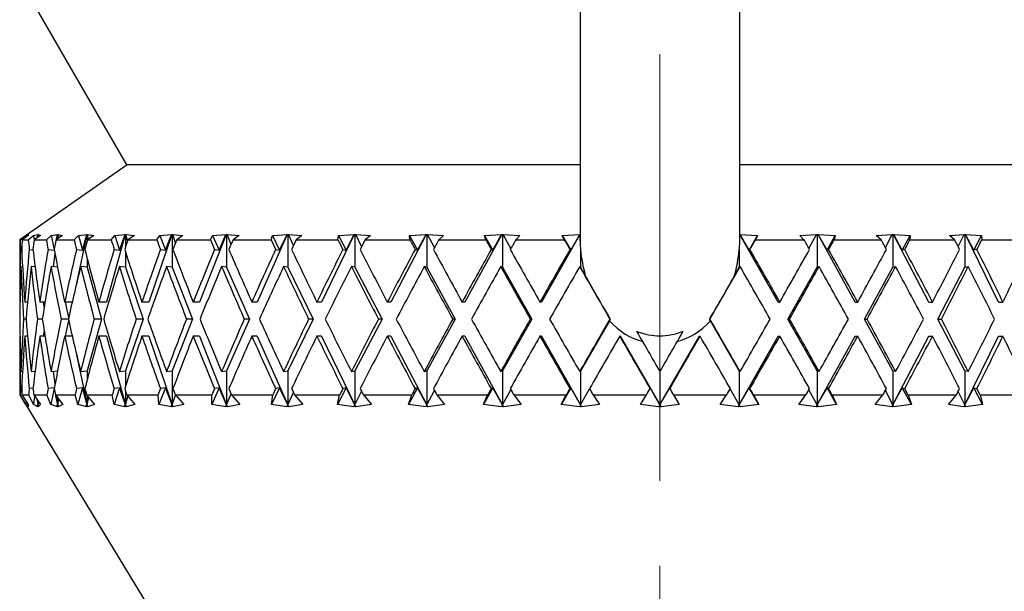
# Model space of a CAD drawing. Header units: inches. Extents: x 1.2 to 31.4, y 1 to 21.5.
# Tile 2 of 63: x 3.1 to 4.2, y 8.2 to 8.9. Entities that reach past the tile are written whole.
import ezdxf

# ---------------------------------------------------------------- set-up
doc = ezdxf.new("R2010")
doc.units = ezdxf.units.IN
doc.header["$MEASUREMENT"] = 0
doc.linetypes.add('CENTERX2', pattern=[0.8, 0.5, -0.1, 0.1, -0.1])

msp = doc.modelspace()

# ---------------------------------------------------------------- linework, layer by layer
at = {"color": 7, "linetype": 'CENTERX2', "lineweight": 18}
msp.add_line((3.8271, 7.5437), (3.8271, 15.8905), dxfattribs=at)
at = {"color": 7, "linetype": 'Continuous', "lineweight": 25}
for p, q in [((3.7336, 8.9479), (3.7336, 8.622)), ((3.9206, 8.622), (3.9206, 8.9478)), ((3.0771, 8.9307), (3.2021, 8.7142)), ((3.2028, 8.7142), (3.0771, 8.6262)), ((3.7336, 8.7142), (3.2021, 8.7142)), ((4.4521, 8.7142), (3.9206, 8.7142)), ((3.0776, 8.6262), (3.0844, 8.631)), ((3.0871, 8.631), (3.0799, 8.6262)), ((3.0844, 8.631), (3.087, 8.6322)), ((3.0844, 8.631), (3.0845, 8.6293)), ((3.087, 8.6322), (3.0869, 8.6309)), ((3.087, 8.6322), (3.0871, 8.6322)), ((3.0871, 8.6322), (3.0871, 8.631)), ((3.0872, 8.6322), (3.0871, 8.6322)), ((3.0871, 8.6322), (3.0872, 8.6322)), ((3.0871, 8.6322), (3.0871, 8.6322)), ((3.0871, 8.631), (3.0871, 8.6322)), ((3.0872, 8.6262), (3.0934, 8.631)), ((3.0934, 8.631), (3.0985, 8.6322)), ((3.0934, 8.631), (3.0941, 8.6263)), ((3.1014, 8.631), (3.094, 8.6262)), ((3.098, 8.6288), (3.0985, 8.6322)), ((3.0986, 8.6322), (3.0984, 8.6291)), ((3.0985, 8.6322), (3.0986, 8.6322)), ((3.0986, 8.6322), (3.0988, 8.6322)), ((3.0988, 8.6322), (3.099, 8.6322)), ((3.0988, 8.6322), (3.0988, 8.6293)), ((3.0989, 8.6322), (3.1014, 8.631)), ((3.099, 8.6322), (3.0989, 8.6322)), ((3.0991, 8.6295), (3.0989, 8.6322)), ((3.1084, 8.6262), (3.114, 8.631)), ((3.114, 8.631), (3.1215, 8.6322)), ((3.114, 8.631), (3.1175, 8.6148)), ((3.1272, 8.631), (3.1196, 8.6262)), ((3.1204, 8.6267), (3.1215, 8.6322)), ((3.1217, 8.6322), (3.1209, 8.627)), ((3.1215, 8.6322), (3.1217, 8.6322)), ((3.1217, 8.6322), (3.1219, 8.6322)), ((3.1219, 8.6322), (3.1223, 8.6322)), ((3.1219, 8.6322), (3.1219, 8.6277)), ((3.1222, 8.6322), (3.1272, 8.631)), ((3.1223, 8.6322), (3.1222, 8.6322)), ((3.1227, 8.6282), (3.1222, 8.6322)), ((3.1409, 8.6262), (3.1459, 8.631)), ((3.1558, 8.6322), (3.1437, 8.5753)), ((3.1459, 8.631), (3.1557, 8.6322)), ((3.1459, 8.631), (3.1506, 8.614)), ((3.1506, 8.614), (3.1557, 8.6322)), ((3.1557, 8.6322), (3.1558, 8.6322)), ((3.1558, 8.6322), (3.1562, 8.6322)), ((3.1562, 8.6322), (3.1566, 8.6322)), ((3.1562, 8.6322), (3.1562, 8.6254)), ((3.1641, 8.631), (3.1564, 8.6262)), ((3.1566, 8.6322), (3.1641, 8.631)), ((3.1566, 8.6322), (3.1566, 8.6322)), ((3.1577, 8.627), (3.1566, 8.6322)), ((3.2006, 8.6322), (3.1786, 8.5532)), ((3.1843, 8.6262), (3.1884, 8.631)), ((3.1884, 8.631), (3.2005, 8.6322)), ((3.1884, 8.631), (3.1942, 8.614)), ((3.1942, 8.614), (3.2005, 8.6322)), ((3.2005, 8.6322), (3.2006, 8.6322)), ((3.2006, 8.6322), (3.201, 8.6322)), ((3.201, 8.6322), (3.2016, 8.6322)), ((3.201, 8.6322), (3.201, 8.6177)), ((3.2015, 8.6322), (3.2114, 8.631)), ((3.2016, 8.6322), (3.2015, 8.6322)), ((3.2035, 8.6253), (3.2015, 8.6322)), ((3.2114, 8.631), (3.2038, 8.6262)), ((3.2552, 8.6322), (3.2284, 8.5532)), ((3.2378, 8.6262), (3.2411, 8.631)), ((3.2411, 8.631), (3.2551, 8.6322)), ((3.2411, 8.631), (3.2478, 8.614)), ((3.2478, 8.614), (3.2551, 8.6322)), ((3.2551, 8.6322), (3.2552, 8.6322)), ((3.2552, 8.6322), (3.2558, 8.6322)), ((3.2558, 8.6322), (3.2564, 8.6322)), ((3.2558, 8.6322), (3.2558, 8.5939)), ((3.2564, 8.6322), (3.2684, 8.631)), ((3.2564, 8.6322), (3.2564, 8.6322)), ((3.2596, 8.6227), (3.2564, 8.6322)), ((3.2684, 8.631), (3.261, 8.6262)), ((3.3189, 8.6322), (3.2876, 8.5532)), ((3.3006, 8.6262), (3.303, 8.631)), ((3.303, 8.631), (3.3187, 8.6322)), ((3.303, 8.631), (3.3106, 8.614)), ((3.3106, 8.614), (3.3187, 8.6322)), ((3.3187, 8.6322), (3.3189, 8.6322)), ((3.3189, 8.6322), (3.3195, 8.6322)), ((3.3195, 8.6322), (3.3202, 8.6322)), ((3.3195, 8.6322), (3.3195, 8.5939)), ((3.3202, 8.6322), (3.3342, 8.631)), ((3.3202, 8.6322), (3.3202, 8.6322)), ((3.3247, 8.6208), (3.3202, 8.6322)), ((3.3342, 8.631), (3.3271, 8.6262)), ((3.3905, 8.6322), (3.3554, 8.5532)), ((3.3717, 8.6262), (3.3731, 8.631)), ((3.3731, 8.631), (3.3904, 8.6322)), ((3.3731, 8.631), (3.3815, 8.614)), ((3.3815, 8.614), (3.3904, 8.6322)), ((3.3904, 8.6322), (3.3905, 8.6322)), ((3.3905, 8.6322), (3.3913, 8.6322)), ((3.3913, 8.6322), (3.3921, 8.6322)), ((3.3913, 8.6322), (3.3913, 8.5939)), ((3.392, 8.6322), (3.4078, 8.631)), ((3.3921, 8.6322), (3.392, 8.6322)), ((3.3978, 8.6193), (3.392, 8.6322)), ((3.4078, 8.631), (3.4011, 8.6262)), ((3.4691, 8.6322), (3.4306, 8.5532)), ((3.4499, 8.6262), (3.4505, 8.631)), ((3.4505, 8.631), (3.469, 8.6322)), ((3.4505, 8.631), (3.4594, 8.614)), ((3.4594, 8.614), (3.469, 8.6322)), ((3.469, 8.6322), (3.4691, 8.6322)), ((3.4691, 8.6322), (3.4699, 8.6322)), ((3.4699, 8.6322), (3.4707, 8.6322)), ((3.4699, 8.6322), (3.4699, 8.5939)), ((3.4707, 8.6322), (3.488, 8.631)), ((3.4707, 8.6322), (3.4707, 8.6322)), ((3.4776, 8.6181), (3.4707, 8.6322)), ((3.488, 8.631), (3.4818, 8.6262)), ((3.5533, 8.6322), (3.512, 8.5532)), ((3.5337, 8.631), (3.5532, 8.6322)), ((3.5342, 8.6262), (3.5337, 8.631)), ((3.5337, 8.631), (3.5431, 8.614)), ((3.5431, 8.614), (3.5532, 8.6322)), ((3.5532, 8.6322), (3.5533, 8.6322)), ((3.5533, 8.6322), (3.5541, 8.6322)), ((3.5541, 8.6322), (3.555, 8.6322)), ((3.5541, 8.6322), (3.5541, 8.5939)), ((3.555, 8.6322), (3.5735, 8.631)), ((3.555, 8.6322), (3.555, 8.6322)), ((3.563, 8.617), (3.555, 8.6322)), ((3.5735, 8.631), (3.568, 8.6262)), ((3.6418, 8.6322), (3.5984, 8.5532)), ((3.6216, 8.631), (3.6417, 8.6322)), ((3.623, 8.6262), (3.6216, 8.631)), ((3.6216, 8.631), (3.6313, 8.614)), ((3.6313, 8.614), (3.6417, 8.6322)), ((3.6417, 8.6322), (3.6418, 8.6322)), ((3.6418, 8.6322), (3.6427, 8.6322)), ((3.6427, 8.6322), (3.6436, 8.6322)), ((3.6427, 8.6322), (3.6427, 8.5939)), ((3.6436, 8.6322), (3.6631, 8.631)), ((3.6436, 8.6322), (3.6436, 8.6322)), ((3.6525, 8.6161), (3.6436, 8.6322)), ((3.6631, 8.631), (3.6582, 8.6262)), ((3.7332, 8.6322), (3.6884, 8.5532)), ((3.7127, 8.631), (3.7332, 8.6322)), ((3.7151, 8.6262), (3.7127, 8.631)), ((3.7127, 8.631), (3.7226, 8.614)), ((3.7226, 8.614), (3.7332, 8.6322)), ((3.7332, 8.6322), (3.7332, 8.6322)), ((3.7332, 8.6322), (3.7333, 8.6322)), ((3.9208, 8.6322), (3.9209, 8.6322)), ((3.9657, 8.5532), (3.9209, 8.6322)), ((3.9209, 8.6322), (3.921, 8.6322)), ((3.9316, 8.614), (3.921, 8.6322)), ((3.921, 8.6322), (3.9414, 8.631)), ((3.9316, 8.614), (3.9414, 8.631)), ((3.9414, 8.631), (3.9391, 8.6262)), ((3.9911, 8.631), (4.0105, 8.6322)), ((3.9959, 8.6262), (3.9911, 8.631)), ((4.0016, 8.6161), (4.0105, 8.6322)), ((4.0105, 8.6322), (4.0106, 8.6322)), ((4.0106, 8.6322), (4.0115, 8.6322)), ((4.0115, 8.6322), (4.0124, 8.6322)), ((4.0115, 8.6322), (4.0115, 8.5939)), ((4.0124, 8.6322), (4.0125, 8.6322)), ((4.0558, 8.5532), (4.0124, 8.6322)), ((4.0125, 8.6322), (4.0326, 8.631)), ((4.0229, 8.614), (4.0125, 8.6322)), ((4.0229, 8.614), (4.0326, 8.631)), ((4.0326, 8.631), (4.0312, 8.6262)), ((4.0806, 8.631), (4.0991, 8.6322)), ((4.0862, 8.6262), (4.0806, 8.631)), ((4.0912, 8.617), (4.0991, 8.6322)), ((4.0991, 8.6322), (4.1, 8.6322)), ((4.0991, 8.6322), (4.0991, 8.6322)), ((4.1, 8.6322), (4.1009, 8.6322)), ((4.1, 8.6322), (4.1, 8.5939)), ((4.1009, 8.6322), (4.101, 8.6322)), ((4.1422, 8.5532), (4.1009, 8.6322)), ((4.101, 8.6322), (4.1204, 8.631)), ((4.1111, 8.614), (4.101, 8.6322)), ((4.1111, 8.614), (4.1204, 8.631)), ((4.1204, 8.631), (4.12, 8.6262)), ((4.1662, 8.631), (4.1834, 8.6322)), ((4.1724, 8.6262), (4.1662, 8.631)), ((4.1765, 8.6181), (4.1834, 8.6322)), ((4.1834, 8.6322), (4.1843, 8.6322)), ((4.1834, 8.6322), (4.1834, 8.6322)), ((4.1843, 8.6322), (4.1851, 8.6322)), ((4.1843, 8.6322), (4.1843, 8.5939)), ((4.1851, 8.6322), (4.1852, 8.6322)), ((4.2236, 8.5532), (4.1851, 8.6322)), ((4.1852, 8.6322), (4.2037, 8.631)), ((4.1948, 8.614), (4.1852, 8.6322)), ((4.1948, 8.614), (4.2037, 8.631)), ((4.2037, 8.631), (4.2042, 8.6262)), ((3.0771, 8.6262), (3.0771, 8.5532)), ((3.0771, 8.6262), (3.0776, 8.6262)), ((3.0799, 8.6262), (3.0872, 8.6262)), ((3.094, 8.6262), (3.1084, 8.6262)), ((3.1196, 8.6262), (3.1409, 8.6262)), ((3.1564, 8.6262), (3.1843, 8.6262)), ((3.2038, 8.6262), (3.2378, 8.6262)), ((3.261, 8.6262), (3.3006, 8.6262)), ((3.3271, 8.6262), (3.3717, 8.6262)), ((3.4011, 8.6262), (3.4499, 8.6262)), ((3.4818, 8.6262), (3.5342, 8.6262)), ((3.568, 8.6262), (3.623, 8.6262)), ((3.6582, 8.6262), (3.7151, 8.6262)), ((3.9391, 8.6262), (3.9959, 8.6262)), ((4.0312, 8.6262), (4.0862, 8.6262)), ((4.12, 8.6262), (4.1724, 8.6262)), ((4.2042, 8.6262), (4.2531, 8.6262)), ((3.0794, 8.6146), (3.0779, 8.6148)), ((3.0883, 8.6148), (3.0927, 8.6143)), ((3.1103, 8.6148), (3.1176, 8.614)), ((3.1184, 8.6096), (3.1163, 8.5945)), ((3.1436, 8.6148), (3.1506, 8.614)), ((3.1877, 8.6148), (3.1942, 8.614)), ((3.201, 8.6119), (3.201, 8.5939)), ((3.2419, 8.6148), (3.2478, 8.614)), ((3.3053, 8.6148), (3.3106, 8.614)), ((3.3769, 8.6148), (3.3815, 8.614)), ((3.4557, 8.6148), (3.4594, 8.614)), ((3.5403, 8.6148), (3.5431, 8.614)), ((3.6294, 8.6148), (3.6313, 8.614)), ((3.7216, 8.6148), (3.7226, 8.614)), ((3.7342, 8.6143), (3.7342, 8.5939)), ((3.92, 8.6143), (3.92, 8.5939)), ((3.9326, 8.6148), (3.9316, 8.614)), ((4.0248, 8.6148), (4.0229, 8.614)), ((4.1139, 8.6148), (4.1111, 8.614)), ((4.1985, 8.6148), (4.1948, 8.614)), ((3.0786, 8.5948), (3.0804, 8.5946)), ((3.0951, 8.5943), (3.0904, 8.5948)), ((3.1214, 8.5939), (3.1138, 8.5948)), ((3.1562, 8.5939), (3.1485, 8.5948)), ((3.1562, 8.6042), (3.1562, 8.5939)), ((3.1562, 8.5939), (3.1731, 8.5332)), ((3.201, 8.5939), (3.1938, 8.5948)), ((3.201, 8.5939), (3.2216, 8.5332)), ((3.2558, 8.5939), (3.2492, 8.5948)), ((3.2558, 8.5939), (3.2797, 8.5332)), ((3.3195, 8.5939), (3.3137, 8.5948)), ((3.3195, 8.5939), (3.3465, 8.5332)), ((3.3913, 8.5939), (3.3862, 8.5948)), ((3.3913, 8.5939), (3.4208, 8.5332)), ((3.4699, 8.5939), (3.4658, 8.5948)), ((3.4699, 8.5939), (3.5016, 8.5332)), ((3.5541, 8.5939), (3.551, 8.5948)), ((3.5541, 8.5939), (3.5874, 8.5332)), ((3.6427, 8.5939), (3.6406, 8.5948)), ((3.6427, 8.5939), (3.6771, 8.5332)), ((3.7342, 8.5939), (3.7331, 8.5948)), ((3.7342, 8.5939), (3.7396, 8.5843)), ((3.9145, 8.5843), (3.92, 8.5939)), ((3.92, 8.5939), (3.9211, 8.5948)), ((3.9771, 8.5332), (4.0115, 8.5939)), ((4.0115, 8.5939), (4.0136, 8.5948)), ((4.0667, 8.5332), (4.1, 8.5939)), ((4.1, 8.5939), (4.1032, 8.5948)), ((4.1526, 8.5332), (4.1843, 8.5939)), ((4.1843, 8.5939), (4.1884, 8.5948)), ((3.0774, 8.5532), (3.0771, 8.5532)), ((3.0862, 8.5532), (3.083, 8.5532)), ((3.1067, 8.5532), (3.1006, 8.5532)), ((3.1046, 8.5532), (3.1056, 8.5462)), ((3.1386, 8.5532), (3.1298, 8.5532)), ((3.1305, 8.5532), (3.1344, 8.5349)), ((3.1786, 8.5532), (3.1699, 8.5532)), ((3.2284, 8.5532), (3.2203, 8.5532)), ((3.2876, 8.5532), (3.2804, 8.5532)), ((3.3554, 8.5532), (3.349, 8.5532)), ((3.4306, 8.5532), (3.4252, 8.5532)), ((3.512, 8.5532), (3.5078, 8.5532)), ((3.5984, 8.5532), (3.5953, 8.5532)), ((3.6884, 8.5532), (3.6865, 8.5532)), ((3.9657, 8.5532), (3.9676, 8.5532)), ((4.0558, 8.5532), (4.0588, 8.5532)), ((4.1422, 8.5532), (4.1464, 8.5532)), ((4.2236, 8.5532), (4.229, 8.5532)), ((3.0845, 8.5332), (3.0816, 8.5332)), ((3.1036, 8.5332), (3.0979, 8.5332)), ((3.1341, 8.5332), (3.1256, 8.5332)), ((3.1344, 8.5316), (3.1305, 8.5132)), ((3.1731, 8.5332), (3.1562, 8.4726)), ((3.1731, 8.5332), (3.1644, 8.5332)), ((3.2216, 8.5332), (3.201, 8.4726)), ((3.2216, 8.5332), (3.2136, 8.5332)), ((3.2797, 8.5332), (3.2558, 8.4726)), ((3.2797, 8.5332), (3.2725, 8.5332)), ((3.3465, 8.5332), (3.3195, 8.4726)), ((3.3465, 8.5332), (3.3402, 8.5332)), ((3.4208, 8.5332), (3.3913, 8.4726)), ((3.4208, 8.5332), (3.4155, 8.5332)), ((3.5016, 8.5332), (3.4699, 8.4726)), ((3.5016, 8.5332), (3.4973, 8.5332)), ((3.5874, 8.5332), (3.5541, 8.4726)), ((3.5874, 8.5332), (3.5844, 8.5332)), ((3.6771, 8.5332), (3.6427, 8.4726)), ((3.6771, 8.5332), (3.6752, 8.5332)), ((3.7679, 8.5311), (3.7342, 8.4726)), ((3.7689, 8.5332), (3.7685, 8.5332)), ((3.8853, 8.5332), (3.8857, 8.5332)), ((3.92, 8.4726), (3.8863, 8.5311)), ((4.0115, 8.4726), (3.9771, 8.5332)), ((3.9771, 8.5332), (3.9789, 8.5332)), ((4.1, 8.4726), (4.0667, 8.5332)), ((4.0667, 8.5332), (4.0698, 8.5332)), ((4.1843, 8.4726), (4.1526, 8.5332)), ((4.1526, 8.5332), (4.1568, 8.5332)), ((3.0771, 8.5132), (3.0771, 8.4442)), ((3.0774, 8.5132), (3.0771, 8.5132)), ((3.0862, 8.5132), (3.083, 8.5132)), ((3.1067, 8.5132), (3.1006, 8.5132)), ((3.1056, 8.5203), (3.1046, 8.5132)), ((3.1386, 8.5132), (3.1298, 8.5132)), ((3.1786, 8.5132), (3.1699, 8.5132)), ((3.1786, 8.5132), (3.201, 8.4326)), ((3.2284, 8.5132), (3.2203, 8.5132)), ((3.2284, 8.5132), (3.2558, 8.4326)), ((3.2876, 8.5132), (3.2804, 8.5132)), ((3.2876, 8.5132), (3.3195, 8.4326)), ((3.3554, 8.5132), (3.349, 8.5132)), ((3.3554, 8.5132), (3.3913, 8.4326)), ((3.4306, 8.5132), (3.4252, 8.5132)), ((3.4306, 8.5132), (3.4699, 8.4326)), ((3.512, 8.5132), (3.5078, 8.5132)), ((3.512, 8.5132), (3.5541, 8.4326)), ((3.5984, 8.5132), (3.5953, 8.5132)), ((3.5984, 8.5132), (3.6427, 8.4326)), ((3.6884, 8.5132), (3.6865, 8.5132)), ((3.6884, 8.5132), (3.7342, 8.4326)), ((3.7806, 8.5132), (3.78, 8.5132)), ((3.7806, 8.5132), (3.8271, 8.4326)), ((3.8271, 8.4326), (3.8735, 8.5132)), ((3.8735, 8.5132), (3.8742, 8.5132)), ((3.92, 8.4326), (3.9657, 8.5132)), ((3.9657, 8.5132), (3.9676, 8.5132)), ((4.0115, 8.4326), (4.0558, 8.5132)), ((4.0558, 8.5132), (4.0588, 8.5132)), ((4.1, 8.4326), (4.1422, 8.5132)), ((4.1422, 8.5132), (4.1464, 8.5132)), ((4.1843, 8.4326), (4.2236, 8.5132)), ((4.2236, 8.5132), (4.229, 8.5132)), ((3.1437, 8.4912), (3.1562, 8.4326)), ((3.0804, 8.4719), (3.0786, 8.4717)), ((3.0904, 8.4717), (3.0951, 8.4722)), ((3.1138, 8.4717), (3.1214, 8.4725)), ((3.1163, 8.4719), (3.1184, 8.4569)), ((3.1485, 8.4717), (3.1562, 8.4726)), ((3.1562, 8.4726), (3.1562, 8.4623)), ((3.1938, 8.4717), (3.201, 8.4726)), ((3.201, 8.4726), (3.201, 8.4546)), ((3.2492, 8.4717), (3.2558, 8.4726)), ((3.2558, 8.4726), (3.2558, 8.4326)), ((3.3137, 8.4717), (3.3195, 8.4726)), ((3.3195, 8.4726), (3.3195, 8.4326)), ((3.3862, 8.4717), (3.3913, 8.4726)), ((3.3913, 8.4726), (3.3913, 8.4326)), ((3.4658, 8.4717), (3.4699, 8.4726)), ((3.4699, 8.4726), (3.4699, 8.4326)), ((3.551, 8.4717), (3.5541, 8.4726)), ((3.5541, 8.4726), (3.5541, 8.4326)), ((3.6406, 8.4717), (3.6427, 8.4726)), ((3.6427, 8.4726), (3.6427, 8.4326)), ((3.7331, 8.4717), (3.7342, 8.4726)), ((3.7342, 8.4726), (3.7342, 8.4326)), ((3.8271, 8.4717), (3.8271, 8.4326)), ((3.9211, 8.4717), (3.92, 8.4726)), ((3.92, 8.4726), (3.92, 8.4326)), ((4.0115, 8.4726), (4.0115, 8.4326)), ((4.0136, 8.4717), (4.0115, 8.4726)), ((4.1, 8.4726), (4.1, 8.4326)), ((4.1032, 8.4717), (4.1, 8.4726)), ((4.1843, 8.4726), (4.1843, 8.4326)), ((4.1884, 8.4717), (4.1843, 8.4726)), ((3.0771, 8.4442), (3.4271, 7.8692)), ((3.0771, 8.4442), (3.0777, 8.4442)), ((3.0842, 8.4331), (3.0777, 8.4442)), ((3.0779, 8.4517), (3.0794, 8.4518)), ((3.0797, 8.4442), (3.0871, 8.4331)), ((3.0797, 8.4442), (3.0876, 8.4442)), ((3.0931, 8.4331), (3.0876, 8.4442)), ((3.0927, 8.4522), (3.0883, 8.4517)), ((3.0935, 8.4442), (3.1016, 8.4331)), ((3.0935, 8.4442), (3.109, 8.4442)), ((3.1135, 8.4331), (3.109, 8.4442)), ((3.1176, 8.4525), (3.1103, 8.4517)), ((3.1175, 8.4516), (3.1135, 8.4331)), ((3.1189, 8.4442), (3.1276, 8.4331)), ((3.1189, 8.4442), (3.1419, 8.4442)), ((3.1452, 8.4331), (3.1419, 8.4442)), ((3.1506, 8.4525), (3.1436, 8.4517)), ((3.1506, 8.4525), (3.1452, 8.4331)), ((3.1562, 8.4326), (3.1506, 8.4525)), ((3.1554, 8.4442), (3.1646, 8.4331)), ((3.1554, 8.4442), (3.1855, 8.4442)), ((3.1877, 8.4331), (3.1855, 8.4442)), ((3.1942, 8.4525), (3.1877, 8.4517)), ((3.1942, 8.4525), (3.1877, 8.4331)), ((3.201, 8.4326), (3.1942, 8.4525)), ((3.201, 8.4487), (3.201, 8.4326)), ((3.2025, 8.4442), (3.212, 8.4331)), ((3.2025, 8.4442), (3.2392, 8.4442)), ((3.2402, 8.4331), (3.2392, 8.4442)), ((3.2478, 8.4525), (3.2402, 8.4331)), ((3.2478, 8.4525), (3.2419, 8.4517)), ((3.2558, 8.4326), (3.2478, 8.4525)), ((3.2558, 8.4326), (3.2597, 8.444)), ((3.2595, 8.4442), (3.2692, 8.4331)), ((3.2595, 8.4442), (3.3022, 8.4442)), ((3.3106, 8.4525), (3.302, 8.4331)), ((3.302, 8.4331), (3.3022, 8.4442)), ((3.3106, 8.4525), (3.3053, 8.4517)), ((3.3195, 8.4326), (3.3106, 8.4525)), ((3.3195, 8.4326), (3.3247, 8.4457)), ((3.3254, 8.4442), (3.3351, 8.4331)), ((3.3254, 8.4442), (3.3735, 8.4442)), ((3.3815, 8.4525), (3.372, 8.4331)), ((3.372, 8.4331), (3.3735, 8.4442)), ((3.3815, 8.4525), (3.3769, 8.4517)), ((3.3913, 8.4326), (3.3815, 8.4525)), ((3.3913, 8.4326), (3.3978, 8.4472)), ((3.3992, 8.4442), (3.4088, 8.4331)), ((3.3992, 8.4442), (3.4519, 8.4442)), ((3.4594, 8.4525), (3.4493, 8.4331)), ((3.4493, 8.4331), (3.4519, 8.4442)), ((3.4594, 8.4525), (3.4557, 8.4517)), ((3.4699, 8.4326), (3.4594, 8.4525)), ((3.4699, 8.4326), (3.4776, 8.4484)), ((3.4798, 8.4442), (3.4891, 8.4331)), ((3.4798, 8.4442), (3.5363, 8.4442)), ((3.5431, 8.4525), (3.5325, 8.4331)), ((3.5325, 8.4331), (3.5363, 8.4442)), ((3.5431, 8.4525), (3.5403, 8.4517)), ((3.5541, 8.4326), (3.5431, 8.4525)), ((3.5541, 8.4326), (3.563, 8.4494)), ((3.5658, 8.4442), (3.5748, 8.4331)), ((3.5658, 8.4442), (3.6252, 8.4442)), ((3.6313, 8.4525), (3.6203, 8.4331)), ((3.6203, 8.4331), (3.6252, 8.4442)), ((3.6313, 8.4525), (3.6294, 8.4517)), ((3.6427, 8.4326), (3.6313, 8.4525)), ((3.6427, 8.4326), (3.6525, 8.4504)), ((3.656, 8.4442), (3.6644, 8.4331)), ((3.656, 8.4442), (3.7173, 8.4442)), ((3.7226, 8.4525), (3.7114, 8.4331)), ((3.7114, 8.4331), (3.7173, 8.4442)), ((3.7226, 8.4525), (3.7216, 8.4517)), ((3.7342, 8.4326), (3.7226, 8.4525)), ((3.7342, 8.4326), (3.7448, 8.4513)), ((3.7489, 8.4442), (3.8112, 8.4442)), ((3.7489, 8.4442), (3.7565, 8.4331)), ((3.8043, 8.4331), (3.8112, 8.4442)), ((3.8271, 8.4326), (3.8155, 8.4525)), ((3.8155, 8.4525), (3.8155, 8.4517)), ((3.8271, 8.4326), (3.8387, 8.4525)), ((3.8387, 8.4525), (3.8387, 8.4517)), ((3.843, 8.4442), (3.9053, 8.4442)), ((3.843, 8.4442), (3.8498, 8.4331)), ((3.8976, 8.4331), (3.9053, 8.4442)), ((3.92, 8.4326), (3.9094, 8.4513)), ((3.92, 8.4326), (3.9316, 8.4525)), ((3.9316, 8.4525), (3.9326, 8.4517)), ((3.9428, 8.4331), (3.9316, 8.4525)), ((3.9368, 8.4442), (3.9428, 8.4331)), ((3.9368, 8.4442), (3.9982, 8.4442)), ((3.9898, 8.4331), (3.9982, 8.4442)), ((4.0115, 8.4326), (4.0016, 8.4504)), ((4.0115, 8.4326), (4.0229, 8.4525)), ((4.0339, 8.4331), (4.0229, 8.4525)), ((4.0229, 8.4525), (4.0248, 8.4517)), ((4.0289, 8.4442), (4.0339, 8.4331)), ((4.0289, 8.4442), (4.0883, 8.4442)), ((4.0794, 8.4331), (4.0883, 8.4442)), ((4.1, 8.4326), (4.0912, 8.4494)), ((4.1, 8.4326), (4.1111, 8.4525)), ((4.1217, 8.4331), (4.1111, 8.4525)), ((4.1111, 8.4525), (4.1139, 8.4517)), ((4.1179, 8.4442), (4.1217, 8.4331)), ((4.1179, 8.4442), (4.1744, 8.4442)), ((4.165, 8.4331), (4.1744, 8.4442)), ((4.1843, 8.4326), (4.1765, 8.4484)), ((4.1843, 8.4326), (4.1948, 8.4525)), ((4.2049, 8.4331), (4.1948, 8.4525)), ((4.1948, 8.4525), (4.1985, 8.4517)), ((4.2022, 8.4442), (4.2049, 8.4331)), ((4.2022, 8.4442), (4.255, 8.4442)), ((3.0845, 8.437), (3.0842, 8.4331)), ((3.0869, 8.4303), (3.0842, 8.4331)), ((3.0857, 8.4324), (3.0869, 8.4303)), ((3.0871, 8.4303), (3.0857, 8.4324)), ((3.087, 8.4332), (3.0871, 8.4326)), ((3.0871, 8.4331), (3.0871, 8.4303)), ((3.0945, 8.4429), (3.0931, 8.4331)), ((3.0984, 8.4303), (3.0931, 8.4331)), ((3.0974, 8.4324), (3.0988, 8.4326)), ((3.0974, 8.4324), (3.0984, 8.4303)), ((3.0989, 8.4303), (3.0974, 8.4324)), ((3.0988, 8.4326), (3.098, 8.4381)), ((3.0984, 8.4375), (3.0988, 8.4326)), ((3.0988, 8.437), (3.0988, 8.4326)), ((3.0988, 8.4326), (3.099, 8.4366)), ((3.0988, 8.4326), (3.0989, 8.4303)), ((3.1016, 8.4331), (3.0989, 8.4303)), ((3.1214, 8.4303), (3.1135, 8.4331)), ((3.1219, 8.4326), (3.1196, 8.4432)), ((3.1206, 8.4421), (3.1219, 8.4326)), ((3.1206, 8.4324), (3.1219, 8.4326)), ((3.1206, 8.4324), (3.1214, 8.4303)), ((3.1222, 8.4303), (3.1206, 8.4324)), ((3.1219, 8.4403), (3.1219, 8.4326)), ((3.1219, 8.4326), (3.1229, 8.4391)), ((3.1219, 8.4326), (3.1222, 8.4303)), ((3.1276, 8.4331), (3.1222, 8.4303)), ((3.1556, 8.4303), (3.1452, 8.4331)), ((3.1549, 8.4324), (3.1562, 8.4326)), ((3.1549, 8.4324), (3.1556, 8.4303)), ((3.1567, 8.4303), (3.1549, 8.4324)), ((3.1562, 8.4432), (3.1562, 8.4326)), ((3.1562, 8.4326), (3.158, 8.4411)), ((3.1562, 8.4326), (3.1567, 8.4303)), ((3.1646, 8.4331), (3.1567, 8.4303)), ((3.2003, 8.4303), (3.1877, 8.4331)), ((3.1999, 8.4324), (3.201, 8.4326)), ((3.1999, 8.4324), (3.2003, 8.4303)), ((3.2017, 8.4303), (3.1999, 8.4324)), ((3.201, 8.4326), (3.2039, 8.4426)), ((3.201, 8.4326), (3.2017, 8.4303)), ((3.212, 8.4331), (3.2017, 8.4303)), ((3.2549, 8.4303), (3.2402, 8.4331)), ((3.2547, 8.4324), (3.2558, 8.4326)), ((3.2547, 8.4324), (3.2549, 8.4303)), ((3.2565, 8.4303), (3.2547, 8.4324)), ((3.2558, 8.4326), (3.2565, 8.4303)), ((3.2692, 8.4331), (3.2565, 8.4303)), ((3.3185, 8.4303), (3.302, 8.4331)), ((3.3186, 8.4324), (3.3185, 8.4303)), ((3.3186, 8.4324), (3.3195, 8.4326)), ((3.3204, 8.4303), (3.3186, 8.4324)), ((3.3195, 8.4326), (3.3204, 8.4303)), ((3.3351, 8.4331), (3.3204, 8.4303)), ((3.3902, 8.4303), (3.372, 8.4331)), ((3.3905, 8.4324), (3.3902, 8.4303)), ((3.3905, 8.4324), (3.3913, 8.4326)), ((3.3923, 8.4303), (3.3905, 8.4324)), ((3.3913, 8.4326), (3.3923, 8.4303)), ((3.4088, 8.4331), (3.3923, 8.4303)), ((3.4687, 8.4303), (3.4493, 8.4331)), ((3.4692, 8.4324), (3.4687, 8.4303)), ((3.4692, 8.4324), (3.4699, 8.4326)), ((3.471, 8.4303), (3.4692, 8.4324)), ((3.4699, 8.4326), (3.471, 8.4303)), ((3.4891, 8.4331), (3.471, 8.4303)), ((3.5529, 8.4303), (3.5325, 8.4331)), ((3.5536, 8.4324), (3.5529, 8.4303)), ((3.5536, 8.4324), (3.5541, 8.4326)), ((3.5553, 8.4303), (3.5536, 8.4324)), ((3.5541, 8.4326), (3.5553, 8.4303)), ((3.5748, 8.4331), (3.5553, 8.4303)), ((3.6414, 8.4303), (3.6203, 8.4331)), ((3.6423, 8.4324), (3.6414, 8.4303)), ((3.6423, 8.4324), (3.6427, 8.4326)), ((3.6439, 8.4303), (3.6423, 8.4324)), ((3.6427, 8.4326), (3.6439, 8.4303)), ((3.6644, 8.4331), (3.6439, 8.4303)), ((3.7329, 8.4303), (3.7114, 8.4331)), ((3.734, 8.4324), (3.7329, 8.4303)), ((3.734, 8.4324), (3.7342, 8.4326)), ((3.7354, 8.4303), (3.734, 8.4324)), ((3.7342, 8.4326), (3.7354, 8.4303)), ((3.7565, 8.4331), (3.7354, 8.4303)), ((3.8258, 8.4303), (3.8043, 8.4331)), ((3.8258, 8.4303), (3.8271, 8.4326)), ((3.8271, 8.4324), (3.8258, 8.4303)), ((3.8271, 8.4326), (3.8284, 8.4303)), ((3.8271, 8.4324), (3.8271, 8.4326)), ((3.8284, 8.4303), (3.8271, 8.4324)), ((3.8498, 8.4331), (3.8284, 8.4303)), ((3.9187, 8.4303), (3.8976, 8.4331)), ((3.9187, 8.4303), (3.92, 8.4326)), ((3.9202, 8.4324), (3.9187, 8.4303)), ((3.9202, 8.4324), (3.92, 8.4326)), ((3.9213, 8.4303), (3.9202, 8.4324)), ((3.9428, 8.4331), (3.9213, 8.4303)), ((4.0102, 8.4303), (3.9898, 8.4331)), ((4.0102, 8.4303), (4.0115, 8.4326)), ((4.0118, 8.4324), (4.0102, 8.4303)), ((4.0118, 8.4324), (4.0115, 8.4326)), ((4.0128, 8.4303), (4.0118, 8.4324)), ((4.0339, 8.4331), (4.0128, 8.4303)), ((4.0989, 8.4303), (4.0794, 8.4331)), ((4.0989, 8.4303), (4.1, 8.4326)), ((4.1005, 8.4324), (4.0989, 8.4303)), ((4.1005, 8.4324), (4.1, 8.4326)), ((4.1013, 8.4303), (4.1005, 8.4324)), ((4.1217, 8.4331), (4.1013, 8.4303)), ((4.1832, 8.4303), (4.165, 8.4331)), ((4.1832, 8.4303), (4.1843, 8.4326)), ((4.1849, 8.4324), (4.1832, 8.4303)), ((4.1849, 8.4324), (4.1843, 8.4326)), ((4.1855, 8.4303), (4.1849, 8.4324)), ((4.2049, 8.4331), (4.1855, 8.4303))]:
    msp.add_line(p, q, dxfattribs=at)
for centre, major_axis, ratio, start_param, end_param in [((3.8271, 8.6495), (0.0237, 0.1328), 0.683068, 1.821712, 1.958374), ((3.8271, 8.6495), (-0.0237, 0.1328), 0.683068, 4.324811, 4.461473), ((3.8271, 8.5132), (-0.1391, 1.2966), 0.568385, 1.422801, 1.43163), ((3.8271, 8.5132), (0, 1.299), 0.57735, 1.483709, 1.492537), ((3.8271, 8.5132), (-0.2662, 1.291), 0.543131, 1.372173, 1.381001), ((3.8271, 8.5132), (0.1391, 1.2966), 0.568385, 1.544617, 1.553445), ((3.8271, 8.5132), (-0.3749, 1.2851), 0.505471, 1.337327, 1.346155), ((3.8271, 8.5132), (0.2662, 1.291), 0.543131, 1.595245, 1.604073), ((3.8271, 8.5132), (-0.4644, 1.2814), 0.459607, 1.318657, 1.327485), ((3.8271, 8.5132), (0.3749, 1.2851), 0.505471, 1.630091, 1.63892), ((3.8271, 8.5132), (-0.5371, 1.2803), 0.408882, 1.313849, 1.322677), ((3.8271, 8.5132), (0.4644, 1.2814), 0.459607, 1.648761, 1.65759), ((3.8271, 8.5132), (-0.5957, 1.2817), 0.355558, 1.319935, 1.328763), ((3.8271, 8.5132), (0.5371, 1.2803), 0.408882, 1.65357, 1.662398), ((3.8271, 8.5132), (-0.6426, 1.2846), 0.301024, 1.334237, 1.343065), ((3.8271, 8.5132), (0.5957, 1.2817), 0.355558, 1.647483, 1.656311), ((3.8271, 8.5132), (-0.6797, 1.2882), 0.246069, 1.354596, 1.363424), ((3.8271, 8.5132), (0.6426, 1.2846), 0.301024, 1.633181, 1.64201), ((3.8271, 8.5132), (-0.7082, 1.292), 0.191101, 1.379337, 1.388166), ((3.8271, 8.5132), (0.6797, 1.2882), 0.246069, 1.612822, 1.62165), ((3.8271, 8.5132), (-0.7289, 1.2952), 0.136294, 1.407156, 1.415984), ((3.8271, 8.5132), (0.7082, 1.292), 0.191101, 1.588081, 1.596909), ((3.8271, 8.5132), (-0.7425, 1.2976), 0.08168, 1.437008, 1.445836), ((3.8271, 8.5132), (0.7289, 1.2952), 0.136294, 1.560262, 1.569091), ((3.8271, 8.5132), (-0.7492, 1.2989), 0.027209, 1.468017, 1.476845), ((3.8271, 8.5132), (0.7492, 1.2989), 0.027209, 4.80634, 4.815169), ((3.8271, 8.5132), (-0.7289, 1.2952), 0.136294, 4.714095, 4.722923), ((3.8271, 8.5132), (0.7425, 1.2976), 0.08168, 4.837349, 4.846178), ((3.8271, 8.5132), (-0.7082, 1.292), 0.191101, 4.686276, 4.695104), ((3.8271, 8.5132), (0.7289, 1.2952), 0.136294, 4.867201, 4.876029), ((3.8271, 8.5132), (-0.6797, 1.2882), 0.246069, 4.661535, 4.670363), ((3.8271, 8.5132), (0.7082, 1.292), 0.191101, 4.89502, 4.903848), ((3.8271, 8.5532), (0, 1.299), 0.57735, 1.523392, 1.570796), ((3.8271, 8.5532), (-0.1391, 1.2966), 0.568385, 1.462484, 1.509888), ((3.8271, 8.5532), (0.1391, 1.2966), 0.568385, 1.584299, 1.631704), ((3.8271, 8.5532), (-0.2662, 1.291), 0.543131, 1.411856, 1.45926), ((3.8271, 8.5532), (0.2662, 1.291), 0.543131, 1.634927, 1.682332), ((3.8271, 8.5532), (-0.3749, 1.2851), 0.505471, 1.377009, 1.424414), ((3.8271, 8.5532), (0.3749, 1.2851), 0.505471, 1.669774, 1.717178), ((3.8271, 8.5532), (-0.4644, 1.2814), 0.459607, 1.358339, 1.405744), ((3.8271, 8.5532), (0.4644, 1.2814), 0.459607, 1.688444, 1.735849), ((3.8271, 8.5532), (-0.5371, 1.2803), 0.408882, 1.353531, 1.400936), ((3.8271, 8.5532), (0.5371, 1.2803), 0.408882, 1.693252, 1.740657), ((3.8271, 8.5532), (-0.5957, 1.2817), 0.355558, 1.359618, 1.407022), ((3.8271, 8.5532), (0.5957, 1.2817), 0.355558, 1.687165, 1.73457), ((3.8271, 8.5532), (-0.6426, 1.2846), 0.301024, 1.373919, 1.421324), ((3.8271, 8.5532), (0.6426, 1.2846), 0.301024, 1.672864, 1.720269), ((3.8271, 8.5532), (-0.6797, 1.2882), 0.246069, 1.394278, 1.441683), ((3.8271, 8.5532), (0.6797, 1.2882), 0.246069, 1.652505, 1.699909), ((3.8271, 8.5532), (-0.7082, 1.292), 0.191101, 1.41902, 1.466425), ((3.8271, 8.5532), (0.7082, 1.292), 0.191101, 1.627763, 1.675168), ((3.8271, 8.5532), (-0.7289, 1.2952), 0.136294, 1.446838, 1.494243), ((3.8271, 8.5532), (0.7289, 1.2952), 0.136294, 1.599945, 1.64735), ((3.8271, 8.5532), (-0.7425, 1.2976), 0.08168, 1.47669, 1.524095), ((3.8271, 8.5532), (0.7425, 1.2976), 0.08168, 1.570093, 1.617498), ((3.8271, 8.6377), (0.0083, 0.1326), 0.70433, 1.791554, 2.028215), ((3.8271, 8.6377), (-0.0083, 0.1326), 0.70433, 4.25497, 4.491632), ((3.8271, 8.5532), (-0.7425, 1.2976), 0.08168, 4.665687, 4.713092), ((3.8271, 8.5532), (0.7425, 1.2976), 0.08168, 4.759091, 4.806495), ((3.8271, 8.5532), (-0.7289, 1.2952), 0.136294, 4.635836, 4.683241), ((3.8271, 8.5532), (0.7289, 1.2952), 0.136294, 4.788942, 4.836347), ((3.8271, 8.5532), (-0.7082, 1.292), 0.191101, 4.608017, 4.655422), ((3.8271, 8.5532), (0.7082, 1.292), 0.191101, 4.816761, 4.864166), ((3.8271, 8.5532), (-0.6797, 1.2882), 0.246069, 4.583276, 4.630681), ((3.8271, 8.5532), (0.6797, 1.2882), 0.246069, 4.841502, 4.888907), ((3.8271, 8.5132), (0, 1.299), 0.57735, 1.507964, 1.5554), ((3.8271, 8.5132), (-0.1391, 1.2966), 0.568385, 1.447057, 1.494492), ((3.8271, 8.5132), (0.1391, 1.2966), 0.568385, 1.568872, 1.616308), ((3.8271, 8.5132), (-0.2662, 1.291), 0.543131, 1.396429, 1.443864), ((3.8271, 8.5132), (0.2662, 1.291), 0.543131, 1.6195, 1.666936), ((3.8271, 8.5132), (-0.3749, 1.2851), 0.505471, 1.361582, 1.409018), ((3.8271, 8.5132), (0.3749, 1.2851), 0.505471, 1.654347, 1.701782), ((3.8271, 8.5132), (-0.4644, 1.2814), 0.459607, 1.342912, 1.390348), ((3.8271, 8.5132), (0.4644, 1.2814), 0.459607, 1.673017, 1.720452), ((3.8271, 8.5132), (-0.5371, 1.2803), 0.408882, 1.338104, 1.385539), ((3.8271, 8.5132), (0.5371, 1.2803), 0.408882, 1.677825, 1.72526), ((3.8271, 8.5132), (-0.5957, 1.2817), 0.355558, 1.344191, 1.391626), ((3.8271, 8.5132), (0.5957, 1.2817), 0.355558, 1.671738, 1.719174), ((3.8271, 8.5132), (-0.6426, 1.2846), 0.301024, 1.358492, 1.405928), ((3.8271, 8.5132), (0.6426, 1.2846), 0.301024, 1.657437, 1.704872), ((3.8271, 8.5132), (-0.6797, 1.2882), 0.246069, 1.378851, 1.426287), ((3.8271, 8.5132), (0.6797, 1.2882), 0.246069, 1.637078, 1.684513), ((3.8271, 8.5132), (-0.7082, 1.292), 0.191101, 1.403593, 1.451028), ((3.8271, 8.5132), (0.7082, 1.292), 0.191101, 1.612336, 1.659772), ((3.8271, 8.5132), (-0.7289, 1.2952), 0.136294, 1.431411, 1.478846), ((3.8271, 8.5132), (0.7289, 1.2952), 0.136294, 1.584518, 1.631953), ((3.8271, 8.5132), (-0.7425, 1.2976), 0.08168, 1.461263, 1.508698), ((3.8271, 8.5132), (0.7425, 1.2976), 0.08168, 1.554666, 1.602101), ((3.8271, 8.5132), (-0.7492, 1.2989), 0.027209, 1.492272, 1.539707), ((3.8271, 8.5132), (0.7492, 1.2989), 0.027209, 4.743478, 4.790913), ((3.8271, 8.5132), (-0.7425, 1.2976), 0.08168, 4.681084, 4.728519), ((3.8271, 8.5132), (0.7425, 1.2976), 0.08168, 4.774487, 4.821922), ((3.8271, 8.5132), (-0.7289, 1.2952), 0.136294, 4.651232, 4.698668), ((3.8271, 8.5132), (0.7289, 1.2952), 0.136294, 4.804339, 4.851774), ((3.8271, 8.5132), (-0.7082, 1.292), 0.191101, 4.623414, 4.670849), ((3.8271, 8.5132), (0.7082, 1.292), 0.191101, 4.832157, 4.879593), ((3.8271, 8.5132), (-0.6797, 1.2882), 0.246069, 4.598673, 4.646108), ((3.8271, 8.4527), (-0.0936, 0.1467), 0.040274, 0.432082, 0.964248), ((3.8271, 8.4527), (0.0936, 0.1467), 0.040274, 5.318937, 5.851103), ((3.8271, 8.5532), (0, 1.299), 0.57735, 1.586193, 1.633628), ((3.8271, 8.5532), (0.1391, 1.2966), 0.568385, 1.647101, 1.694536), ((3.8271, 8.5532), (-0.1391, 1.2966), 0.568385, 1.525285, 1.57272), ((3.8271, 8.5532), (0.2662, 1.291), 0.543131, 1.697729, 1.745164), ((3.8271, 8.5532), (-0.2662, 1.291), 0.543131, 1.474657, 1.522092), ((3.8271, 8.5532), (0.3749, 1.2851), 0.505471, 1.732575, 1.78001), ((3.8271, 8.5532), (-0.3749, 1.2851), 0.505471, 1.439811, 1.487246), ((3.8271, 8.5532), (0.4644, 1.2814), 0.459607, 1.751245, 1.79868), ((3.8271, 8.5532), (-0.4644, 1.2814), 0.459607, 1.421141, 1.468576), ((3.8271, 8.5532), (0.5371, 1.2803), 0.408882, 1.756054, 1.803489), ((3.8271, 8.5532), (-0.5371, 1.2803), 0.408882, 1.416332, 1.463767), ((3.8271, 8.5532), (0.5957, 1.2817), 0.355558, 1.749967, 1.797402), ((3.8271, 8.5532), (-0.5957, 1.2817), 0.355558, 1.422419, 1.469854), ((3.8271, 8.5532), (0.6426, 1.2846), 0.301024, 1.735665, 1.7831), ((3.8271, 8.5532), (-0.6426, 1.2846), 0.301024, 1.436721, 1.484156), ((3.8271, 8.5532), (0.6797, 1.2882), 0.246069, 1.715306, 1.762741), ((3.8271, 8.5532), (-0.6797, 1.2882), 0.246069, 1.45708, 1.504515), ((3.8271, 8.5532), (0.7082, 1.292), 0.191101, 1.690565, 1.738), ((3.8271, 8.5532), (-0.7082, 1.292), 0.191101, 1.481821, 1.529256), ((3.8271, 8.5532), (0.7289, 1.2952), 0.136294, 1.662746, 1.710181), ((3.8271, 8.5532), (-0.7289, 1.2952), 0.136294, 1.50964, 1.557075), ((3.8271, 8.5532), (0.7425, 1.2976), 0.08168, 1.632895, 1.68033), ((3.8271, 8.5532), (-0.7425, 1.2976), 0.08168, 1.539491, 1.586927), ((3.8271, 8.5532), (0.7492, 1.2989), 0.027209, 1.601885, 1.649321), ((3.8271, 8.6334), (0.0935, 0.1825), 0.036062, 2.170137, 2.183948), ((3.8271, 8.6377), (0.0083, 0.1326), 0.70433, 2.54657, 3.01812), ((3.8271, 8.6377), (-0.0083, 0.1326), 0.70433, 3.265065, 3.736615), ((3.8271, 8.6334), (-0.0935, 0.1825), 0.036062, 4.099237, 4.113048), ((3.8271, 8.5532), (-0.7492, 1.2989), 0.027209, 4.633865, 4.6813), ((3.8271, 8.5532), (0.7425, 1.2976), 0.08168, 4.696259, 4.743694), ((3.8271, 8.5532), (-0.7425, 1.2976), 0.08168, 4.602856, 4.650291), ((3.8271, 8.5532), (0.7289, 1.2952), 0.136294, 4.72611, 4.773546), ((3.8271, 8.5532), (-0.7289, 1.2952), 0.136294, 4.573004, 4.620439), ((3.8271, 8.5532), (0.7082, 1.292), 0.191101, 4.753929, 4.801364), ((3.8271, 8.5532), (-0.7082, 1.292), 0.191101, 4.545185, 4.592621), ((3.8271, 8.5532), (0.6797, 1.2882), 0.246069, 4.77867, 4.826105), ((3.8271, 8.5132), (0, 1.299), 0.57735, 1.570796, 1.618201), ((3.8271, 8.5132), (0.1391, 1.2966), 0.568385, 1.631704, 1.679109), ((3.8271, 8.5132), (-0.1391, 1.2966), 0.568385, 1.509888, 1.557293), ((3.8271, 8.5132), (0.2662, 1.291), 0.543131, 1.682332, 1.729737), ((3.8271, 8.5132), (-0.2662, 1.291), 0.543131, 1.45926, 1.506665), ((3.8271, 8.5132), (0.3749, 1.2851), 0.505471, 1.717178, 1.764583), ((3.8271, 8.5132), (-0.3749, 1.2851), 0.505471, 1.424414, 1.471819), ((3.8271, 8.5132), (0.4644, 1.2814), 0.459607, 1.735849, 1.783253), ((3.8271, 8.5132), (-0.4644, 1.2814), 0.459607, 1.405744, 1.453149), ((3.8271, 8.5132), (0.5371, 1.2803), 0.408882, 1.740657, 1.788062), ((3.8271, 8.5132), (-0.5371, 1.2803), 0.408882, 1.400936, 1.44834), ((3.8271, 8.5132), (0.5957, 1.2817), 0.355558, 1.73457, 1.781975), ((3.8271, 8.5132), (-0.5957, 1.2817), 0.355558, 1.407022, 1.454427), ((3.8271, 8.5132), (0.6426, 1.2846), 0.301024, 1.720269, 1.767673), ((3.8271, 8.5132), (-0.6426, 1.2846), 0.301024, 1.421324, 1.468729), ((3.8271, 8.5132), (0.6797, 1.2882), 0.246069, 1.699909, 1.747314), ((3.8271, 8.5132), (-0.6797, 1.2882), 0.246069, 1.441683, 1.489088), ((3.8271, 8.5132), (0.7082, 1.292), 0.191101, 1.675168, 1.722573), ((3.8271, 8.5132), (-0.7082, 1.292), 0.191101, 1.466425, 1.513829), ((3.8271, 8.5132), (0.7289, 1.2952), 0.136294, 1.64735, 1.694754), ((3.8271, 8.5132), (-0.7289, 1.2952), 0.136294, 1.494243, 1.541648), ((3.8271, 8.5132), (0.7425, 1.2976), 0.08168, 1.617498, 1.664903), ((3.8271, 8.5132), (-0.7425, 1.2976), 0.08168, 1.524095, 1.5715), ((3.8271, 8.5132), (0.7492, 1.2989), 0.027209, 1.586489, 1.633894), ((3.8271, 8.5132), (-0.7492, 1.2989), 0.027209, 1.555104, 1.602509), ((3.8271, 8.5532), (-0.7492, 1.2989), 0.027209, 1.58157, 1.617936), ((3.8271, 8.5532), (0.7492, 1.2989), 0.027209, 4.66525, 4.701616), ((3.8271, 8.5132), (0.7492, 1.2989), 0.027209, 4.680677, 4.728081), ((3.8271, 8.5132), (-0.7492, 1.2989), 0.027209, 4.649292, 4.696697), ((3.8271, 8.5132), (0.7425, 1.2976), 0.08168, 4.711686, 4.759091), ((3.8271, 8.5132), (-0.7425, 1.2976), 0.08168, 4.618283, 4.665687), ((3.8271, 8.5132), (0.7289, 1.2952), 0.136294, 4.741537, 4.788942), ((3.8271, 8.5132), (-0.7289, 1.2952), 0.136294, 4.588431, 4.635836), ((3.8271, 8.5132), (0.7082, 1.292), 0.191101, 4.769356, 4.816761), ((3.8271, 8.5132), (-0.7082, 1.292), 0.191101, 4.560612, 4.608017), ((3.8271, 8.5132), (0.6797, 1.2882), 0.246069, 4.794097, 4.841502), ((3.8271, 8.5132), (-0.6797, 1.2882), 0.246069, 4.535871, 4.583276), ((3.8271, 8.5532), (0.1391, 1.2966), 0.568385, 1.709963, 1.715722), ((3.8271, 8.5532), (0, 1.299), 0.57735, 1.649055, 1.654814), ((3.8271, 8.5532), (0.2662, 1.291), 0.543131, 1.760591, 1.76635), ((3.8271, 8.5532), (-0.1391, 1.2966), 0.568385, 1.588147, 1.593906), ((3.8271, 8.5532), (0.3749, 1.2851), 0.505471, 1.795437, 1.801196), ((3.8271, 8.5532), (-0.2662, 1.291), 0.543131, 1.537519, 1.543278), ((3.8271, 8.5532), (0.4644, 1.2814), 0.459607, 1.814107, 1.819866), ((3.8271, 8.5532), (-0.3749, 1.2851), 0.505471, 1.502673, 1.508432), ((3.8271, 8.5532), (0.5371, 1.2803), 0.408882, 1.818916, 1.824674), ((3.8271, 8.5532), (-0.4644, 1.2814), 0.459607, 1.484003, 1.489762), ((3.8271, 8.5532), (0.5957, 1.2817), 0.355558, 1.812829, 1.818588), ((3.8271, 8.5532), (-0.5371, 1.2803), 0.408882, 1.479195, 1.484953), ((3.8271, 8.5532), (0.6426, 1.2846), 0.301024, 1.798527, 1.804286), ((3.8271, 8.5532), (-0.5957, 1.2817), 0.355558, 1.485281, 1.49104), ((3.8271, 8.5532), (0.6797, 1.2882), 0.246069, 1.778168, 1.783927), ((3.8271, 8.5532), (-0.6426, 1.2846), 0.301024, 1.499583, 1.505342), ((3.8271, 8.5532), (0.7082, 1.292), 0.191101, 1.753427, 1.759186), ((3.8271, 8.5532), (-0.6797, 1.2882), 0.246069, 1.519942, 1.525701), ((3.8271, 8.5532), (0.7289, 1.2952), 0.136294, 1.725608, 1.731367), ((3.8271, 8.5532), (-0.7082, 1.292), 0.191101, 1.544683, 1.550442), ((3.8271, 8.5532), (0.7425, 1.2976), 0.08168, 1.695757, 1.701515), ((3.8271, 8.5532), (-0.7289, 1.2952), 0.136294, 1.572502, 1.578261), ((3.8271, 8.5532), (0.7492, 1.2989), 0.027209, 1.664748, 1.670506), ((3.8271, 8.5532), (-0.7425, 1.2976), 0.08168, 1.602354, 1.608112), ((3.8271, 8.5532), (0.7492, 1.2989), 0.027209, 4.644064, 4.649823), ((3.8271, 8.5532), (-0.7492, 1.2989), 0.027209, 1.633363, 1.639121), ((3.8271, 8.5532), (0.7425, 1.2976), 0.08168, 4.675073, 4.680832), ((3.8271, 8.5532), (-0.7492, 1.2989), 0.027209, 4.612679, 4.618438), ((3.8271, 8.5532), (0.7289, 1.2952), 0.136294, 4.704925, 4.710683), ((3.8271, 8.5532), (-0.7425, 1.2976), 0.08168, 4.58167, 4.587429), ((3.8271, 8.5532), (0.7082, 1.292), 0.191101, 4.732743, 4.738502), ((3.8271, 8.5532), (-0.7289, 1.2952), 0.136294, 4.551818, 4.557577), ((3.8271, 8.5532), (0.6797, 1.2882), 0.246069, 4.757485, 4.763243), ((3.8271, 8.5532), (-0.7082, 1.292), 0.191101, 4.524, 4.529758)]:
    msp.add_ellipse(centre, major_axis=major_axis, ratio=ratio, start_param=start_param, end_param=end_param, dxfattribs=at)
msp.add_open_spline([(3.7998, 8.5189), (3.8016, 8.5182), (3.8052, 8.5169), (3.813, 8.5148), (3.8237, 8.5133), (3.8355, 8.5138), (3.8458, 8.5158), (3.8515, 8.5178), (3.8544, 8.5189)], degree=3, knots=[0, 0, 0, 0, 0.102027, 0.204629, 0.437161, 0.67751, 0.83758, 1, 1, 1, 1], dxfattribs=at)

doc.saveas('drawing.dxf')
